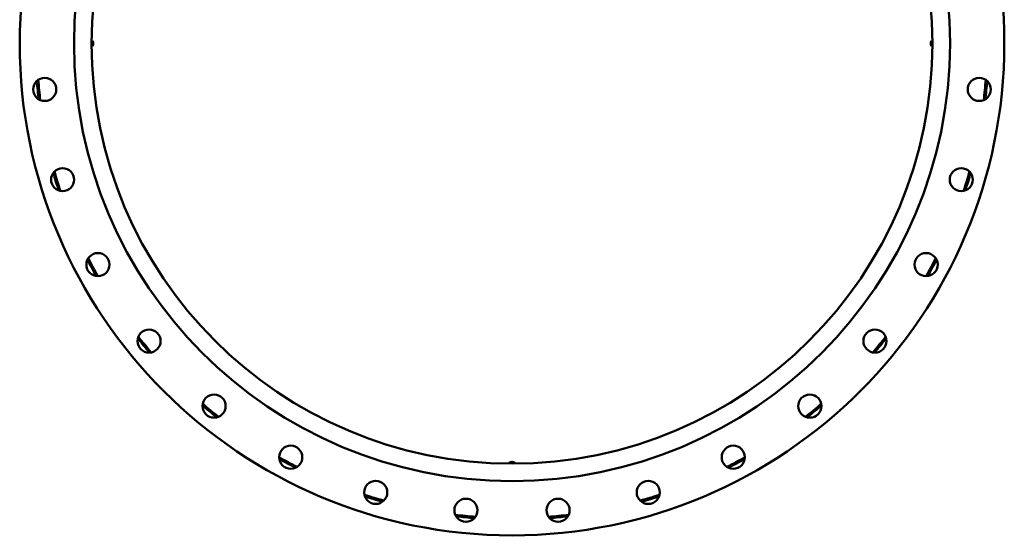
# Model space of a CAD drawing. Header units: millimetres. Extents: x 1479 to 4580, y 458 to 3937.
# Tile 22 of 32: x 3175 to 4580, y 2418 to 3155. Entities that reach past the tile are written whole.
import ezdxf

# ---------------------------------------------------------------- set-up
doc = ezdxf.new("R2010")
doc.units = ezdxf.units.MM
doc.header["$LTSCALE"] = 10
doc.layers.add('Visible (ISO)', color=7, linetype='Continuous', lineweight=50)

msp = doc.modelspace()

# ---------------------------------------------------------------- linework, layer by layer
at = {"layer": 'Visible (ISO)'}
for p, q in [((3278.8, 3124.5), (3277.6, 3124.5)), ((3278.8, 3124.5), (3278.8, 3116.5)), ((4476.3, 3116.5), (4476.3, 3124.5)), ((4476.3, 3124.5), (4477.6, 3124.5)), ((3278.8, 3116.5), (3277.6, 3116.5)), ((4476.3, 3116.5), (4477.6, 3116.5)), ((3873.6, 2521.8), (3881.6, 2521.8)), ((3873.6, 2521.8), (3873.6, 2520.5)), ((3881.6, 2521.8), (3881.6, 2520.5))]:
    msp.add_line(p, q, dxfattribs=at)
for centre, radius in [((3877.6, 3120.5), 702.5), ((3877.6, 3120.5), 625), ((3877.6, 3120.5), 600), ((3210.8, 3054.9), 16.5), ((4544.4, 3054.9), 16.5), ((3236.4, 2926), 16.5), ((4518.7, 2926), 16.5), ((3286.7, 2804.7), 16.5), ((4468.5, 2804.7), 16.5), ((3359.7, 2695.5), 16.5), ((4395.5, 2695.5), 16.5), ((3452.5, 2602.6), 16.5), ((4302.6, 2602.6), 16.5), ((3561.8, 2529.6), 16.5), ((4193.4, 2529.6), 16.5), ((3683.1, 2479.4), 16.5), ((4072.1, 2479.4), 16.5), ((3811.9, 2453.8), 16.5), ((3943.3, 2453.8), 16.5)]:
    msp.add_circle(centre, radius, dxfattribs=at)
for centre, radius, start, end in [((3273.1, 3120.5), 7.03, 325.292, 34.708), ((4482.1, 3120.5), 7.03, 145.292, 214.708), ((3877.6, 3120.5), 680, 184.5109, 186.7391), ((3877.6, 3120.5), 678, 184.3982, 186.8518), ((3877.6, 3120.5), 678, 353.1482, 355.6018), ((3877.6, 3120.5), 680, 353.2609, 355.4891), ((3877.6, 3120.5), 678, 195.6482, 198.1018), ((3877.6, 3120.5), 678, 341.8982, 344.3518), ((3877.6, 3120.5), 680, 195.7609, 197.9891), ((3877.6, 3120.5), 680, 342.0109, 344.2391), ((3877.6, 3120.5), 680, 207.0109, 209.2391), ((3877.6, 3120.5), 678, 206.8982, 209.3518), ((3877.6, 3120.5), 678, 330.6482, 333.1018), ((3877.6, 3120.5), 680, 330.7609, 332.9891), ((3877.6, 3120.5), 680, 218.2609, 220.4891), ((3877.6, 3120.5), 678, 218.1482, 220.6018), ((3877.6, 3120.5), 678, 319.3982, 321.8518), ((3877.6, 3120.5), 680, 319.5109, 321.7391), ((3877.6, 3120.5), 680, 229.5109, 231.7391), ((3877.6, 3120.5), 678, 229.3982, 231.8518), ((3877.6, 3120.5), 678, 308.1482, 310.6018), ((3877.6, 3120.5), 680, 308.2609, 310.4891), ((3877.6, 3120.5), 678, 240.6482, 243.1018), ((3877.6, 3120.5), 678, 296.8982, 299.3518), ((3877.6, 3120.5), 680, 240.7609, 242.9891), ((3877.6, 2516), 7.03, 55.292, 124.708), ((3877.6, 3120.5), 680, 297.0109, 299.2391), ((3877.6, 3120.5), 678, 251.8982, 254.3518), ((3877.6, 3120.5), 680, 252.0109, 254.2391), ((3877.6, 3120.5), 678, 285.6482, 288.1018), ((3877.6, 3120.5), 680, 285.7609, 287.9891), ((3877.6, 3120.5), 678, 263.1482, 265.6018), ((3877.6, 3120.5), 680, 263.2609, 265.4891), ((3877.6, 3120.5), 678, 274.3982, 276.8518), ((3877.6, 3120.5), 680, 274.5109, 276.7391)]:
    msp.add_arc(centre, radius, start, end, dxfattribs=at)

doc.saveas('drawing.dxf')
